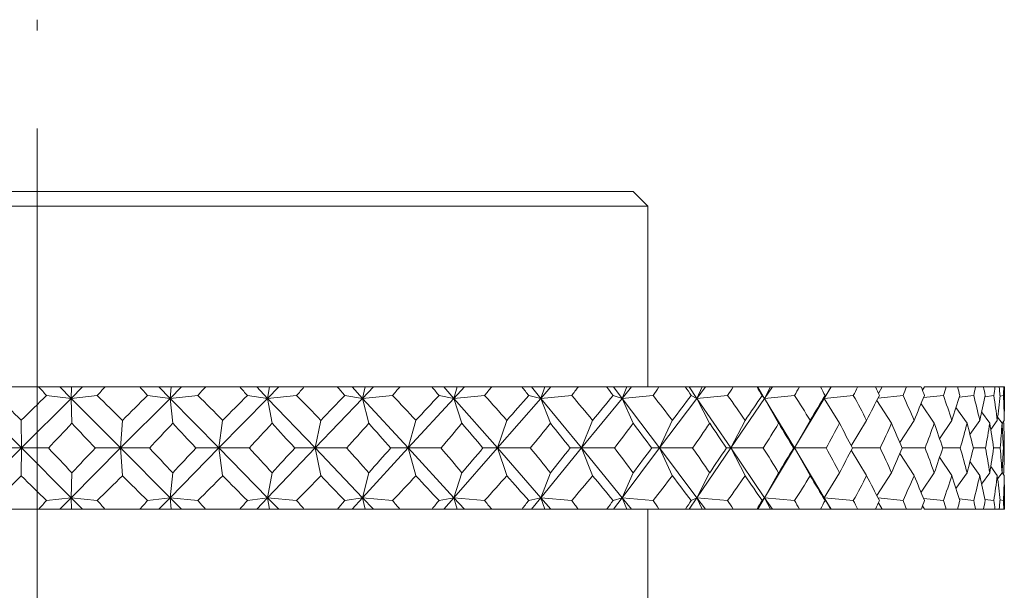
# Model space of a CAD drawing. Header units: inches. Extents: x 2 to 28.2, y 1.1 to 20.8.
# Tile 22 of 22: x 27.24 to 28.248, y 14.85 to 15.434. Entities that reach past the tile are written whole.
import ezdxf

# ---------------------------------------------------------------- set-up
doc = ezdxf.new("R2010")
doc.units = ezdxf.units.IN
doc.header["$MEASUREMENT"] = 0
doc.linetypes.add('CENTERX2', pattern=[0.8, 0.5, -0.1, 0.1, -0.1])
doc.layers.add('SLD-0', color=7, linetype='Continuous')

msp = doc.modelspace()

# ---------------------------------------------------------------- linework, layer by layer
at = {"color": 7, "linetype": 'Continuous', "lineweight": 15}
for p, q in [((26.6476, 15.2578), (27.8676, 15.2578)), ((27.8826, 15.2429), (27.8676, 15.2578)), ((27.8826, 15.2429), (26.6326, 15.2429)), ((27.8826, 15.0579), (27.8826, 15.2429)), ((27.2591, 15.0579), (27.2231, 15.0579)), ((27.2591, 15.0579), (27.2807, 15.0579)), ((27.2807, 15.0579), (27.2923, 15.0462)), ((27.2807, 15.0579), (27.2926, 15.0579)), ((27.304, 15.0579), (27.2923, 15.0462)), ((27.2926, 15.0579), (27.2923, 15.0462)), ((27.2926, 15.0579), (27.304, 15.0579)), ((27.304, 15.0579), (27.3267, 15.0579)), ((27.3626, 15.0579), (27.3267, 15.0579)), ((27.3626, 15.0579), (27.3821, 15.0579)), ((27.3821, 15.0579), (27.3936, 15.0462)), ((27.3821, 15.0579), (27.3947, 15.0579)), ((27.4052, 15.0579), (27.3936, 15.0462)), ((27.3947, 15.0579), (27.3936, 15.0462)), ((27.3947, 15.0579), (27.4052, 15.0579)), ((27.4052, 15.0579), (27.4296, 15.0579)), ((27.4649, 15.0579), (27.4296, 15.0579)), ((27.4649, 15.0579), (27.4822, 15.0579)), ((27.4822, 15.0579), (27.4934, 15.0462)), ((27.4822, 15.0579), (27.4953, 15.0579)), ((27.5048, 15.0579), (27.4934, 15.0462)), ((27.4953, 15.0579), (27.4934, 15.0462)), ((27.4953, 15.0579), (27.5048, 15.0579)), ((27.5048, 15.0579), (27.5305, 15.0579)), ((27.565, 15.0579), (27.5305, 15.0579)), ((27.565, 15.0579), (27.5798, 15.0579)), ((27.5798, 15.0579), (27.5906, 15.0462)), ((27.5798, 15.0579), (27.5933, 15.0579)), ((27.6017, 15.0579), (27.5906, 15.0462)), ((27.5933, 15.0579), (27.5906, 15.0462)), ((27.5933, 15.0579), (27.6017, 15.0579)), ((27.6017, 15.0579), (27.6285, 15.0579)), ((27.6617, 15.0579), (27.6285, 15.0579)), ((27.6617, 15.0579), (27.6739, 15.0579)), ((27.6739, 15.0579), (27.6841, 15.0462)), ((27.6739, 15.0579), (27.6876, 15.0579)), ((27.6948, 15.0579), (27.6841, 15.0462)), ((27.6876, 15.0579), (27.6841, 15.0462)), ((27.6876, 15.0579), (27.6948, 15.0579)), ((27.6948, 15.0579), (27.7224, 15.0579)), ((27.7539, 15.0579), (27.7224, 15.0579)), ((27.7539, 15.0579), (27.7634, 15.0579)), ((27.7634, 15.0579), (27.773, 15.0462)), ((27.7634, 15.0579), (27.7772, 15.0579)), ((27.7772, 15.0579), (27.773, 15.0462)), ((27.7832, 15.0579), (27.773, 15.0462)), ((27.7772, 15.0579), (27.7832, 15.0579)), ((27.7832, 15.0579), (27.8112, 15.0579)), ((27.8407, 15.0579), (27.8112, 15.0579)), ((27.8407, 15.0579), (27.8474, 15.0579)), ((27.8474, 15.0579), (27.8562, 15.0462)), ((27.8474, 15.0579), (27.8611, 15.0579)), ((27.8611, 15.0579), (27.8562, 15.0462)), ((27.8658, 15.0579), (27.8562, 15.0462)), ((27.8611, 15.0579), (27.8658, 15.0579)), ((27.8658, 15.0579), (27.894, 15.0579)), ((27.9212, 15.0579), (27.894, 15.0579)), ((27.9212, 15.0579), (27.925, 15.0579)), ((27.925, 15.0579), (27.9329, 15.0462)), ((27.925, 15.0579), (27.9384, 15.0579)), ((27.9384, 15.0579), (27.9329, 15.0462)), ((27.9417, 15.0579), (27.9329, 15.0462)), ((27.9384, 15.0579), (27.9417, 15.0579)), ((27.9417, 15.0579), (27.9698, 15.0579)), ((27.9943, 15.0579), (27.9698, 15.0579)), ((27.9943, 15.0579), (27.9952, 15.0579)), ((27.9952, 15.0579), (28.0022, 15.0462)), ((27.9952, 15.0579), (28.0083, 15.0579)), ((28.0083, 15.0579), (28.0022, 15.0462)), ((28.0101, 15.0579), (28.0022, 15.0462)), ((28.0083, 15.0579), (28.0101, 15.0579)), ((28.0101, 15.0579), (28.0378, 15.0579)), ((28.0594, 15.0579), (28.0378, 15.0579)), ((28.0594, 15.0579), (28.0699, 15.0579)), ((28.0699, 15.0579), (28.0633, 15.0462)), ((28.0703, 15.0579), (28.0633, 15.0462)), ((28.0699, 15.0579), (28.0703, 15.0579)), ((28.0703, 15.0579), (28.0972, 15.0579)), ((28.1157, 15.0579), (28.0972, 15.0579)), ((28.1157, 15.0579), (28.1226, 15.0579)), ((28.1226, 15.0579), (28.1186, 15.0513)), ((28.1226, 15.0579), (28.1474, 15.0579)), ((28.1626, 15.0579), (28.1474, 15.0579)), ((28.1659, 15.0579), (28.1638, 15.0546)), ((28.1659, 15.0579), (28.1879, 15.0579)), ((28.1996, 15.0579), (28.1879, 15.0579)), ((28.1996, 15.0579), (28.2182, 15.0579)), ((28.2263, 15.0579), (28.2182, 15.0579)), ((28.2263, 15.0579), (28.2379, 15.0579)), ((28.2423, 15.0579), (28.2379, 15.0579)), ((28.2423, 15.0579), (28.247, 15.0579)), ((28.2476, 15.0579), (28.247, 15.0579)), ((28.2476, 15.0399), (28.2476, 15.0579)), ((27.1906, 15.0462), (27.2415, 14.9954)), ((27.2923, 15.0462), (27.2415, 14.9954)), ((27.2923, 15.0462), (27.267, 15.0491)), ((27.2923, 15.0462), (27.3189, 15.0491)), ((27.293, 15.0208), (27.2923, 15.0462)), ((27.2923, 15.0462), (27.3429, 14.9954)), ((27.3936, 15.0462), (27.3429, 14.9954)), ((27.3936, 15.0462), (27.3705, 15.0491)), ((27.3936, 15.0462), (27.4218, 15.0491)), ((27.3962, 15.0208), (27.3936, 15.0462)), ((27.3936, 15.0462), (27.4435, 14.9954)), ((27.4934, 15.0462), (27.4435, 14.9954)), ((27.4934, 15.0462), (27.4727, 15.0491)), ((27.4934, 15.0462), (27.5229, 15.0491)), ((27.4979, 15.0208), (27.4934, 15.0462)), ((27.4934, 15.0462), (27.542, 14.9954)), ((27.5906, 15.0462), (27.542, 14.9954)), ((27.5906, 15.0462), (27.5725, 15.0491)), ((27.5906, 15.0462), (27.6212, 15.0491)), ((27.597, 15.0208), (27.5906, 15.0462)), ((27.5906, 15.0462), (27.6373, 14.9954)), ((27.6841, 15.0462), (27.6373, 14.9954)), ((27.6841, 15.0462), (27.6689, 15.0491)), ((27.6841, 15.0462), (27.7154, 15.0491)), ((27.6923, 15.0208), (27.6841, 15.0462)), ((27.6841, 15.0462), (27.7286, 14.9954)), ((27.773, 15.0462), (27.7286, 14.9954)), ((27.773, 15.0462), (27.7607, 15.0491)), ((27.773, 15.0462), (27.8047, 15.0491)), ((27.7829, 15.0208), (27.773, 15.0462)), ((27.773, 15.0462), (27.8146, 14.9954)), ((27.8562, 15.0462), (27.8146, 14.9954)), ((27.8562, 15.0462), (27.8471, 15.0491)), ((27.8562, 15.0462), (27.8879, 15.0491)), ((27.8677, 15.0208), (27.8562, 15.0462)), ((27.8562, 15.0462), (27.8946, 14.9954)), ((27.9329, 15.0462), (27.8946, 14.9954)), ((27.9329, 15.0462), (27.927, 15.0491)), ((27.9329, 15.0462), (27.9643, 15.0491)), ((27.9459, 15.0208), (27.9329, 15.0462)), ((27.9329, 15.0462), (27.9675, 14.9954)), ((28.0022, 15.0462), (27.9675, 14.9954)), ((28.0022, 15.0462), (27.9996, 15.0491)), ((28.0022, 15.0462), (28.0329, 15.0491)), ((28.0165, 15.0208), (28.0022, 15.0462)), ((28.0022, 15.0462), (28.0327, 14.9954)), ((28.0633, 15.0462), (28.0327, 14.9954)), ((28.0633, 15.0462), (28.064, 15.0491)), ((28.0633, 15.0462), (28.093, 15.0491)), ((28.0788, 15.0208), (28.0633, 15.0462)), ((28.1321, 15.0208), (28.117, 15.044)), ((28.1183, 15.0465), (28.1439, 15.0491)), ((28.1758, 15.0208), (28.1623, 15.0406)), ((28.1649, 15.0469), (28.1852, 15.0491)), ((28.2015, 15.0473), (28.2162, 15.0491)), ((28.2276, 15.0479), (28.2368, 15.0491)), ((28.243, 15.0485), (28.2467, 15.0491)), ((28.2094, 15.0208), (28.1981, 15.0368)), ((28.2327, 15.0208), (28.2243, 15.0323)), ((27.2415, 14.9954), (27.2411, 15.0236)), ((27.3429, 14.9954), (27.3447, 15.0236)), ((27.4435, 14.9954), (27.4473, 15.0236)), ((27.542, 14.9954), (27.5478, 15.0236)), ((27.6373, 14.9954), (27.6452, 15.0236)), ((27.7286, 14.9954), (27.7383, 15.0236)), ((27.8146, 14.9954), (27.8261, 15.0236)), ((27.8946, 14.9954), (27.9077, 15.0236)), ((27.9675, 14.9954), (27.9822, 15.0236)), ((28.0327, 14.9954), (28.0487, 15.0236)), ((28.0908, 14.9976), (28.1066, 15.0236)), ((28.1407, 15.001), (28.1552, 15.0236)), ((28.1813, 15.0048), (28.1939, 15.0236)), ((28.2124, 15.0091), (28.2224, 15.0236)), ((28.2337, 15.0143), (28.2403, 15.0236)), ((28.2452, 15.0208), (28.2407, 15.027)), ((28.2452, 15.0205), (28.2474, 15.0236)), ((28.2469, 15.0208), (28.2462, 15.0218)), ((27.1906, 14.9445), (27.2415, 14.9954)), ((27.2415, 14.9954), (27.2134, 14.9954)), ((27.2415, 14.9954), (27.2411, 14.9671)), ((27.2923, 14.9445), (27.2415, 14.9954)), ((27.2415, 14.9954), (27.2689, 14.9954)), ((27.2923, 14.9445), (27.3429, 14.9954)), ((27.3429, 14.9954), (27.317, 14.9954)), ((27.3429, 14.9954), (27.3447, 14.9671)), ((27.3936, 14.9445), (27.3429, 14.9954)), ((27.3429, 14.9954), (27.3723, 14.9954)), ((27.3936, 14.9445), (27.4435, 14.9954)), ((27.4435, 14.9954), (27.42, 14.9954)), ((27.4435, 14.9954), (27.4473, 14.9671)), ((27.4934, 14.9445), (27.4435, 14.9954)), ((27.4435, 14.9954), (27.4744, 14.9954)), ((27.4934, 14.9445), (27.542, 14.9954)), ((27.542, 14.9954), (27.5212, 14.9954)), ((27.542, 14.9954), (27.5478, 14.9671)), ((27.5906, 14.9445), (27.542, 14.9954)), ((27.542, 14.9954), (27.5742, 14.9954)), ((27.5906, 14.9445), (27.6373, 14.9954)), ((27.6373, 14.9954), (27.6195, 14.9954)), ((27.6373, 14.9954), (27.6452, 14.9671)), ((27.6841, 14.9445), (27.6373, 14.9954)), ((27.6373, 14.9954), (27.6705, 14.9954)), ((27.6841, 14.9445), (27.7286, 14.9954)), ((27.7286, 14.9954), (27.7138, 14.9954)), ((27.7286, 14.9954), (27.7383, 14.9671)), ((27.773, 14.9445), (27.7286, 14.9954)), ((27.7286, 14.9954), (27.7623, 14.9954)), ((27.773, 14.9445), (27.8146, 14.9954)), ((27.8146, 14.9954), (27.8032, 14.9954)), ((27.8146, 14.9954), (27.8261, 14.9671)), ((27.8562, 14.9445), (27.8146, 14.9954)), ((27.8146, 14.9954), (27.8486, 14.9954)), ((27.8562, 14.9445), (27.8946, 14.9954)), ((27.8946, 14.9954), (27.8865, 14.9954)), ((27.8946, 14.9954), (27.9077, 14.9671)), ((27.9329, 14.9445), (27.8946, 14.9954)), ((27.8946, 14.9954), (27.9284, 14.9954)), ((27.9329, 14.9445), (27.9675, 14.9954)), ((27.9675, 14.9954), (27.963, 14.9954)), ((27.9675, 14.9954), (27.9822, 14.9671)), ((28.0022, 14.9445), (27.9675, 14.9954)), ((27.9675, 14.9954), (28.0008, 14.9954)), ((28.0022, 14.9445), (28.0327, 14.9954)), ((28.0327, 14.9954), (28.0317, 14.9954)), ((28.0327, 14.9954), (28.0487, 14.9671)), ((28.0633, 14.9445), (28.0327, 14.9954)), ((28.0327, 14.9954), (28.0651, 14.9954)), ((28.0908, 14.9931), (28.1066, 14.9671)), ((28.092, 14.9954), (28.1205, 14.9954)), ((28.1407, 14.9897), (28.1552, 14.9671)), ((28.1431, 14.9954), (28.1665, 14.9954)), ((28.1845, 14.9954), (28.2025, 14.9954)), ((28.2158, 14.9954), (28.2282, 14.9954)), ((28.2365, 14.9954), (28.2433, 14.9954)), ((28.2466, 14.9954), (28.2475, 14.9954)), ((28.1813, 14.9859), (28.1939, 14.9671)), ((28.2124, 14.9816), (28.2224, 14.9671)), ((27.2923, 14.9445), (27.293, 14.9699)), ((27.3936, 14.9445), (27.3962, 14.9699)), ((27.4934, 14.9445), (27.4979, 14.9699)), ((27.5906, 14.9445), (27.597, 14.9699)), ((27.6841, 14.9445), (27.6923, 14.9699)), ((27.773, 14.9445), (27.7829, 14.9699)), ((27.8562, 14.9445), (27.8677, 14.9699)), ((27.9329, 14.9445), (27.9459, 14.9699)), ((28.0022, 14.9445), (28.0165, 14.9699)), ((28.0633, 14.9445), (28.0788, 14.9699)), ((28.117, 14.9467), (28.1321, 14.9699)), ((28.1623, 14.9501), (28.1758, 14.9699)), ((28.1981, 14.9539), (28.2094, 14.9699)), ((28.2243, 14.9584), (28.2327, 14.9699)), ((28.2337, 14.9764), (28.2403, 14.9671)), ((28.2407, 14.9637), (28.2452, 14.9699)), ((28.2452, 14.9702), (28.2474, 14.9671)), ((28.2462, 14.9689), (28.2469, 14.9699)), ((28.2476, 14.9329), (28.2476, 14.9508)), ((27.267, 14.9416), (27.2923, 14.9445)), ((27.2807, 14.9329), (27.2923, 14.9445)), ((27.3189, 14.9416), (27.2923, 14.9445)), ((27.304, 14.9329), (27.2923, 14.9445)), ((27.2923, 14.9445), (27.2926, 14.9329)), ((27.3705, 14.9416), (27.3936, 14.9445)), ((27.3821, 14.9329), (27.3936, 14.9445)), ((27.4052, 14.9329), (27.3936, 14.9445)), ((27.4218, 14.9416), (27.3936, 14.9445)), ((27.3936, 14.9445), (27.3947, 14.9329)), ((27.4727, 14.9416), (27.4934, 14.9445)), ((27.4822, 14.9329), (27.4934, 14.9445)), ((27.5229, 14.9416), (27.4934, 14.9445)), ((27.5048, 14.9329), (27.4934, 14.9445)), ((27.4934, 14.9445), (27.4953, 14.9329)), ((27.5725, 14.9416), (27.5906, 14.9445)), ((27.5798, 14.9329), (27.5906, 14.9445)), ((27.6017, 14.9329), (27.5906, 14.9445)), ((27.6212, 14.9416), (27.5906, 14.9445)), ((27.5906, 14.9445), (27.5933, 14.9329)), ((27.6689, 14.9416), (27.6841, 14.9445)), ((27.6739, 14.9329), (27.6841, 14.9445)), ((27.6841, 14.9445), (27.6876, 14.9329)), ((27.6948, 14.9329), (27.6841, 14.9445)), ((27.7154, 14.9416), (27.6841, 14.9445)), ((27.7607, 14.9416), (27.773, 14.9445)), ((27.7634, 14.9329), (27.773, 14.9445)), ((27.773, 14.9445), (27.7772, 14.9329)), ((27.7832, 14.9329), (27.773, 14.9445)), ((27.8047, 14.9416), (27.773, 14.9445)), ((27.8471, 14.9416), (27.8562, 14.9445)), ((27.8474, 14.9329), (27.8562, 14.9445)), ((27.8562, 14.9445), (27.8611, 14.9329)), ((27.8658, 14.9329), (27.8562, 14.9445)), ((27.8879, 14.9416), (27.8562, 14.9445)), ((27.925, 14.9329), (27.9329, 14.9445)), ((27.927, 14.9416), (27.9329, 14.9445)), ((27.9329, 14.9445), (27.9384, 14.9329)), ((27.9417, 14.9329), (27.9329, 14.9445)), ((27.9643, 14.9416), (27.9329, 14.9445)), ((27.9952, 14.9329), (28.0022, 14.9445)), ((27.9996, 14.9416), (28.0022, 14.9445)), ((28.0022, 14.9445), (28.0083, 14.9329)), ((28.0101, 14.9329), (28.0022, 14.9445)), ((28.0329, 14.9416), (28.0022, 14.9445)), ((28.064, 14.9416), (28.0633, 14.9445)), ((28.0633, 14.9445), (28.0699, 14.9329)), ((28.0703, 14.9329), (28.0633, 14.9445)), ((28.093, 14.9416), (28.0633, 14.9445)), ((28.1439, 14.9416), (28.1183, 14.9442)), ((28.1186, 14.9394), (28.1226, 14.9329)), ((28.1852, 14.9416), (28.1649, 14.9438)), ((28.2162, 14.9416), (28.2015, 14.9434)), ((28.2368, 14.9416), (28.2276, 14.9428)), ((28.2467, 14.9416), (28.243, 14.9422)), ((27.2591, 14.9329), (27.2231, 14.9329)), ((27.2591, 14.9329), (27.2807, 14.9329)), ((27.2807, 14.9329), (27.2926, 14.9329)), ((27.2926, 14.9329), (27.304, 14.9329)), ((27.304, 14.9329), (27.3267, 14.9329)), ((27.3626, 14.9329), (27.3267, 14.9329)), ((27.3626, 14.9329), (27.3821, 14.9329)), ((27.3821, 14.9329), (27.3947, 14.9329)), ((27.3947, 14.9329), (27.4052, 14.9329)), ((27.4052, 14.9329), (27.4296, 14.9329)), ((27.4649, 14.9329), (27.4296, 14.9329)), ((27.4649, 14.9329), (27.4822, 14.9329)), ((27.4822, 14.9329), (27.4953, 14.9329)), ((27.4953, 14.9329), (27.5048, 14.9329)), ((27.5048, 14.9329), (27.5305, 14.9329)), ((27.565, 14.9329), (27.5305, 14.9329)), ((27.565, 14.9329), (27.5798, 14.9329)), ((27.5798, 14.9329), (27.5933, 14.9329)), ((27.5933, 14.9329), (27.6017, 14.9329)), ((27.6017, 14.9329), (27.6285, 14.9329)), ((27.6617, 14.9329), (27.6285, 14.9329)), ((27.6617, 14.9329), (27.6739, 14.9329)), ((27.6739, 14.9329), (27.6876, 14.9329)), ((27.6876, 14.9329), (27.6948, 14.9329)), ((27.6948, 14.9329), (27.7224, 14.9329)), ((27.7539, 14.9329), (27.7224, 14.9329)), ((27.7539, 14.9329), (27.7634, 14.9329)), ((27.7634, 14.9329), (27.7772, 14.9329)), ((27.7772, 14.9329), (27.7832, 14.9329)), ((27.7832, 14.9329), (27.8112, 14.9329)), ((27.8407, 14.9329), (27.8112, 14.9329)), ((27.8407, 14.9329), (27.8474, 14.9329)), ((27.8474, 14.9329), (27.8611, 14.9329)), ((27.8611, 14.9329), (27.8658, 14.9329)), ((27.8658, 14.9329), (27.894, 14.9329)), ((27.8826, 14.8378), (27.8826, 14.9329)), ((27.9212, 14.9329), (27.894, 14.9329)), ((27.9212, 14.9329), (27.925, 14.9329)), ((27.925, 14.9329), (27.9384, 14.9329)), ((27.9384, 14.9329), (27.9417, 14.9329)), ((27.9417, 14.9329), (27.9698, 14.9329)), ((27.9943, 14.9329), (27.9698, 14.9329)), ((27.9943, 14.9329), (27.9952, 14.9329)), ((27.9952, 14.9329), (28.0083, 14.9329)), ((28.0083, 14.9329), (28.0101, 14.9329)), ((28.0101, 14.9329), (28.0378, 14.9329)), ((28.0594, 14.9329), (28.0378, 14.9329)), ((28.0594, 14.9329), (28.0699, 14.9329)), ((28.0699, 14.9329), (28.0703, 14.9329)), ((28.0703, 14.9329), (28.0972, 14.9329)), ((28.1157, 14.9329), (28.0972, 14.9329)), ((28.1157, 14.9329), (28.1226, 14.9329)), ((28.1226, 14.9329), (28.1474, 14.9329)), ((28.1626, 14.9329), (28.1474, 14.9329)), ((28.1638, 14.9361), (28.1659, 14.9329)), ((28.1659, 14.9329), (28.1879, 14.9329)), ((28.1996, 14.9329), (28.1879, 14.9329)), ((28.1996, 14.9329), (28.2182, 14.9329)), ((28.2263, 14.9329), (28.2182, 14.9329)), ((28.2263, 14.9329), (28.2379, 14.9329)), ((28.2423, 14.9329), (28.2379, 14.9329)), ((28.2423, 14.9329), (28.247, 14.9329)), ((28.2476, 14.9329), (28.247, 14.9329))]:
    msp.add_line(p, q, dxfattribs=at)
for centre, major_axis, ratio, start_param, end_param in [((27.2576, 16.3671), (-0.7573, 1.6908), 0.377141, 2.272254, 2.280227), ((27.2576, 16.3671), (0.7115, 1.6901), 0.407318, 4.005441, 4.013414), ((27.2576, 16.3671), (-0.8148, 1.6932), 0.332066, 2.281135, 2.289108), ((27.2576, 16.3671), (0.6335, 1.6909), 0.449935, 4.002618, 4.010591), ((27.2576, 16.3671), (-0.8625, 1.6968), 0.286436, 2.295018, 2.302991), ((27.2576, 16.3671), (0.5405, 1.6942), 0.489562, 3.990563, 3.998536), ((27.2576, 16.3671), (-0.9014, 1.701), 0.240616, 2.312761, 2.320734), ((27.2576, 16.3671), (0.4306, 1.6998), 0.524442, 3.967704, 3.975677), ((27.2576, 16.3671), (-0.9326, 1.7051), 0.19481, 2.333441, 2.341414), ((27.2576, 16.3671), (0.3029, 1.7066), 0.552306, 3.933322, 3.941295), ((27.2576, 16.3671), (-0.9566, 1.7088), 0.149112, 2.356307, 2.36428), ((27.2576, 16.3671), (0.1592, 1.7123), 0.570642, 3.888609, 3.896582), ((27.2576, 16.3671), (-0.974, 1.7118), 0.103552, 2.38074, 2.388713), ((27.2576, 16.3671), (0.0056, 1.7147), 0.577342, 3.837496, 3.845469), ((27.2576, 16.3671), (-0.985, 1.7138), 0.058111, 2.406207, 2.41418), ((27.2576, 16.3671), (-0.1484, 1.7126), 0.571529, 3.786145, 3.794118), ((27.2576, 16.3671), (-0.9898, 1.7147), 0.012745, 2.432237, 2.44021), ((27.2576, 16.3671), (-0.293, 1.707), 0.553967, 3.740808, 3.748781), ((27.2576, 16.3671), (-0.9884, 1.7144), 0.032604, 3.816823, 3.824796), ((27.2576, 16.3671), (-0.422, 1.7003), 0.526703, 3.705616, 3.713589), ((27.2576, 16.3671), (-0.9809, 1.713), 0.077997, 3.790984, 3.798957), ((27.2576, 16.3671), (-0.5332, 1.6945), 0.492245, 3.681938, 3.689911), ((27.2576, 16.3671), (-0.9672, 1.7106), 0.123486, 3.765909, 3.773882), ((27.2576, 16.3671), (-0.6273, 1.691), 0.452894, 3.669156, 3.677129), ((27.2576, 16.3671), (-0.947, 1.7072), 0.169107, 3.742093, 3.750066), ((27.2576, 16.3671), (-0.7063, 1.69), 0.410444, 3.665729, 3.673702), ((27.2576, 16.3671), (-0.9199, 1.7033), 0.214858, 3.7201, 3.728073), ((27.2576, 16.3671), (-0.7724, 1.6912), 0.366167, 3.669923, 3.677896), ((27.2576, 16.3671), (-0.8854, 1.6991), 0.260688, 3.700606, 3.708578), ((27.2576, 16.3671), (-0.8274, 1.694), 0.320911, 3.68015, 3.688122), ((27.2576, 13.6236), (-0.7115, 1.6901), 0.407318, 5.497883, 5.524057), ((27.2576, 13.6236), (0.6883, 1.6901), 0.421062, 0.759126, 0.7853), ((27.2576, 13.6236), (-0.6335, 1.6909), 0.449935, 5.500707, 5.52688), ((27.2576, 13.6236), (0.7573, 1.6908), 0.377141, 0.756646, 0.782819), ((27.2576, 13.6236), (-0.5405, 1.6942), 0.489562, 5.512761, 5.538935), ((27.2576, 13.6236), (0.8148, 1.6932), 0.332066, 0.747765, 0.773938), ((27.2576, 13.6236), (-0.4306, 1.6998), 0.524442, 5.53562, 5.561794), ((27.2576, 13.6236), (0.8625, 1.6968), 0.286436, 0.733882, 0.760055), ((27.2576, 13.6236), (-0.3029, 1.7066), 0.552306, 5.570003, 5.596176), ((27.2576, 13.6236), (0.9014, 1.701), 0.240616, 0.716139, 0.742312), ((27.2576, 13.6236), (-0.1592, 1.7123), 0.570642, 5.614716, 5.640889), ((27.2576, 13.6236), (0.9326, 1.7051), 0.19481, 0.695459, 0.721633), ((27.2576, 13.6236), (-0.0056, 1.7147), 0.577342, 5.665829, 5.692002), ((27.2576, 13.6236), (0.9566, 1.7088), 0.149112, 0.672593, 0.698766), ((27.2576, 13.6236), (0.1484, 1.7126), 0.571529, 5.71718, 5.743353), ((27.2576, 13.6236), (0.974, 1.7118), 0.103552, 0.64816, 0.674333), ((27.2576, 13.6236), (0.293, 1.707), 0.553967, 5.762516, 5.78869), ((27.2576, 13.6236), (0.985, 1.7138), 0.058111, 0.622693, 0.648866), ((27.2576, 13.6236), (0.422, 1.7003), 0.526703, 5.797709, 5.823882), ((27.2576, 13.6236), (0.9898, 1.7147), 0.012745, 0.596663, 0.622836), ((27.2576, 13.6236), (0.5332, 1.6945), 0.492245, 5.821386, 5.847559), ((27.2576, 13.6236), (0.9884, 1.7144), 0.032604, 5.686501, 5.712674), ((27.2576, 13.6236), (0.6273, 1.691), 0.452894, 5.834168, 5.860341), ((27.2576, 13.6236), (0.9809, 1.713), 0.077997, 5.71234, 5.738513), ((27.2576, 13.6236), (0.7063, 1.69), 0.410444, 5.837595, 5.863768), ((27.2576, 13.6236), (0.9672, 1.7106), 0.123486, 5.737415, 5.763588), ((27.2576, 13.6236), (0.7724, 1.6912), 0.366167, 5.833402, 5.859575), ((27.2576, 13.6236), (0.947, 1.7072), 0.169107, 5.761232, 5.787405), ((27.2576, 13.6236), (0.8274, 1.694), 0.320911, 5.823175, 5.849348), ((27.2576, 13.6236), (0.9199, 1.7033), 0.214858, 5.783224, 5.809397), ((27.2576, 13.6236), (0.8728, 1.6978), 0.275208, 5.808249, 5.834422), ((27.2576, 13.6236), (0.8854, 1.6991), 0.260688, 5.802719, 5.819312), ((27.2576, 16.3671), (0.7115, 1.6901), 0.407318, 3.954913, 3.979254), ((27.2576, 16.3671), (-0.7573, 1.6908), 0.377141, 2.306413, 2.330755), ((27.2576, 16.3671), (0.6335, 1.6909), 0.449935, 3.95209, 3.976431), ((27.2576, 16.3671), (-0.8148, 1.6932), 0.332066, 2.315294, 2.339636), ((27.2576, 16.3671), (0.5405, 1.6942), 0.489562, 3.940035, 3.964377), ((27.2576, 16.3671), (-0.8625, 1.6968), 0.286436, 2.329178, 2.353519), ((27.2576, 16.3671), (0.4306, 1.6998), 0.524442, 3.917176, 3.941517), ((27.2576, 16.3671), (-0.9014, 1.701), 0.240616, 2.346921, 2.371262), ((27.2576, 16.3671), (0.3029, 1.7066), 0.552306, 3.882794, 3.907135), ((27.2576, 16.3671), (-0.9326, 1.7051), 0.19481, 2.3676, 2.391942), ((27.2576, 16.3671), (0.1592, 1.7123), 0.570642, 3.838081, 3.862422), ((27.2576, 16.3671), (-0.9566, 1.7088), 0.149112, 2.390467, 2.414808), ((27.2576, 16.3671), (0.0056, 1.7147), 0.577342, 3.786968, 3.811309), ((27.2576, 16.3671), (-0.974, 1.7118), 0.103552, 2.414899, 2.439241), ((27.2576, 16.3671), (-0.1484, 1.7126), 0.571529, 3.735617, 3.759958), ((27.2576, 16.3671), (-0.985, 1.7138), 0.058111, 2.440367, 2.464708), ((27.2576, 16.3671), (-0.293, 1.707), 0.553967, 3.69028, 3.714622), ((27.2576, 16.3671), (-0.9898, 1.7147), 0.012745, 2.466397, 2.490738), ((27.2576, 16.3671), (-0.422, 1.7003), 0.526703, 3.655088, 3.679429), ((27.2576, 16.3671), (-0.9884, 1.7144), 0.032604, 3.766296, 3.790637), ((27.2576, 16.3671), (-0.5332, 1.6945), 0.492245, 3.63141, 3.655752), ((27.2576, 16.3671), (-0.9809, 1.713), 0.077997, 3.740457, 3.764798), ((27.2576, 16.3671), (-0.6273, 1.691), 0.452894, 3.618628, 3.64297), ((27.2576, 16.3671), (-0.9672, 1.7106), 0.123486, 3.715381, 3.739723), ((27.2576, 16.3671), (-0.7063, 1.69), 0.410444, 3.615201, 3.639543), ((27.2576, 16.3671), (-0.947, 1.7072), 0.169107, 3.691565, 3.715906), ((27.2576, 16.3671), (-0.7724, 1.6912), 0.366167, 3.619395, 3.643736), ((27.2576, 16.3671), (-0.9199, 1.7033), 0.214858, 3.669573, 3.693914), ((27.2576, 16.3671), (-0.8274, 1.694), 0.320911, 3.629622, 3.653963), ((27.2576, 16.3671), (-0.8854, 1.6991), 0.260688, 3.650078, 3.674419), ((27.2576, 16.3671), (-0.8728, 1.6978), 0.275208, 3.644548, 3.668889), ((27.2576, 13.6236), (-0.7115, 1.6901), 0.407318, 5.445523, 5.469865), ((27.2576, 13.6236), (0.7573, 1.6908), 0.377141, 0.810838, 0.835179), ((27.2576, 13.6236), (-0.6335, 1.6909), 0.449935, 5.448347, 5.472688), ((27.2576, 13.6236), (0.8148, 1.6932), 0.332066, 0.801957, 0.826298), ((27.2576, 13.6236), (-0.5405, 1.6942), 0.489562, 5.460401, 5.484743), ((27.2576, 13.6236), (0.8625, 1.6968), 0.286436, 0.788074, 0.812415), ((27.2576, 13.6236), (-0.4306, 1.6998), 0.524442, 5.483261, 5.507602), ((27.2576, 13.6236), (0.9014, 1.701), 0.240616, 0.770331, 0.794672), ((27.2576, 13.6236), (-0.3029, 1.7066), 0.552306, 5.517643, 5.541984), ((27.2576, 13.6236), (0.9326, 1.7051), 0.19481, 0.749651, 0.773992), ((27.2576, 13.6236), (-0.1592, 1.7123), 0.570642, 5.562356, 5.586697), ((27.2576, 13.6236), (0.9566, 1.7088), 0.149112, 0.726784, 0.751126), ((27.2576, 13.6236), (-0.0056, 1.7147), 0.577342, 5.613469, 5.63781), ((27.2576, 13.6236), (0.974, 1.7118), 0.103552, 0.702352, 0.726693), ((27.2576, 13.6236), (0.1484, 1.7126), 0.571529, 5.66482, 5.689161), ((27.2576, 13.6236), (0.985, 1.7138), 0.058111, 0.676885, 0.701226), ((27.2576, 13.6236), (0.293, 1.707), 0.553967, 5.710156, 5.734498), ((27.2576, 13.6236), (0.9898, 1.7147), 0.012745, 0.650855, 0.675196), ((27.2576, 13.6236), (0.422, 1.7003), 0.526703, 5.745349, 5.76969), ((27.2576, 13.6236), (0.9884, 1.7144), 0.032604, 5.634141, 5.658482), ((27.2576, 13.6236), (0.5332, 1.6945), 0.492245, 5.769026, 5.793368), ((27.2576, 13.6236), (0.9809, 1.713), 0.077997, 5.65998, 5.684321), ((27.2576, 13.6236), (0.6273, 1.691), 0.452894, 5.781808, 5.806149), ((27.2576, 13.6236), (0.9672, 1.7106), 0.123486, 5.685055, 5.709397), ((27.2576, 13.6236), (0.7063, 1.69), 0.410444, 5.785235, 5.809576), ((27.2576, 13.6236), (0.947, 1.7072), 0.169107, 5.708872, 5.733213), ((27.2576, 13.6236), (0.7724, 1.6912), 0.366167, 5.781042, 5.805383), ((27.2576, 13.6236), (0.9199, 1.7033), 0.214858, 5.730864, 5.755205), ((27.2576, 13.6236), (0.8274, 1.694), 0.320911, 5.770815, 5.795156), ((27.2576, 13.6236), (0.8854, 1.6991), 0.260688, 5.750359, 5.7747), ((27.2576, 13.6236), (0.8728, 1.6978), 0.275208, 5.755889, 5.78023), ((27.2576, 16.3671), (0.7115, 1.6901), 0.407318, 3.900721, 3.926895), ((27.2576, 16.3671), (-0.6883, 1.6901), 0.421062, 2.356293, 2.382466), ((27.2576, 16.3671), (0.6335, 1.6909), 0.449935, 3.897898, 3.924071), ((27.2576, 16.3671), (-0.7573, 1.6908), 0.377141, 2.358773, 2.384947), ((27.2576, 16.3671), (0.5405, 1.6942), 0.489562, 3.885843, 3.912017), ((27.2576, 16.3671), (-0.8148, 1.6932), 0.332066, 2.367654, 2.393828), ((27.2576, 16.3671), (0.4306, 1.6998), 0.524442, 3.862984, 3.889157), ((27.2576, 16.3671), (-0.8625, 1.6968), 0.286436, 2.381538, 2.407711), ((27.2576, 16.3671), (0.3029, 1.7066), 0.552306, 3.828602, 3.854775), ((27.2576, 16.3671), (-0.9014, 1.701), 0.240616, 2.399281, 2.425454), ((27.2576, 16.3671), (0.1592, 1.7123), 0.570642, 3.783889, 3.810062), ((27.2576, 16.3671), (-0.9326, 1.7051), 0.19481, 2.41996, 2.446133), ((27.2576, 16.3671), (0.0056, 1.7147), 0.577342, 3.732776, 3.758949), ((27.2576, 16.3671), (-0.9566, 1.7088), 0.149112, 2.442827, 2.469), ((27.2576, 16.3671), (-0.1484, 1.7126), 0.571529, 3.681425, 3.707598), ((27.2576, 16.3671), (-0.974, 1.7118), 0.103552, 2.467259, 2.493433), ((27.2576, 16.3671), (-0.293, 1.707), 0.553967, 3.636088, 3.662262), ((27.2576, 16.3671), (-0.985, 1.7138), 0.058111, 2.492727, 2.5189), ((27.2576, 16.3671), (-0.422, 1.7003), 0.526703, 3.600896, 3.627069), ((27.2576, 16.3671), (-0.9898, 1.7147), 0.012745, 2.518757, 2.54493), ((27.2576, 16.3671), (-0.5332, 1.6945), 0.492245, 3.577218, 3.603392), ((27.2576, 16.3671), (-0.9884, 1.7144), 0.032604, 3.712104, 3.738277), ((27.2576, 16.3671), (-0.6273, 1.691), 0.452894, 3.564437, 3.59061), ((27.2576, 16.3671), (-0.9809, 1.713), 0.077997, 3.686265, 3.712438), ((27.2576, 16.3671), (-0.7063, 1.69), 0.410444, 3.56101, 3.587183), ((27.2576, 16.3671), (-0.9672, 1.7106), 0.123486, 3.661189, 3.687363), ((27.2576, 16.3671), (-0.7724, 1.6912), 0.366167, 3.565203, 3.591376), ((27.2576, 16.3671), (-0.947, 1.7072), 0.169107, 3.637373, 3.663546), ((27.2576, 16.3671), (-0.8274, 1.694), 0.320911, 3.57543, 3.601603), ((27.2576, 16.3671), (-0.9199, 1.7033), 0.214858, 3.615381, 3.641554), ((27.2576, 16.3671), (-0.8728, 1.6978), 0.275208, 3.590356, 3.616529), ((27.2576, 16.3671), (-0.8854, 1.6991), 0.260688, 3.605466, 3.622059), ((27.2576, 13.6236), (0.7573, 1.6908), 0.377141, 0.861366, 0.869339), ((27.2576, 13.6236), (-0.7115, 1.6901), 0.407318, 5.411364, 5.419337), ((27.2576, 13.6236), (0.8148, 1.6932), 0.332066, 0.852485, 0.860458), ((27.2576, 13.6236), (-0.6335, 1.6909), 0.449935, 5.414187, 5.42216), ((27.2576, 13.6236), (0.8625, 1.6968), 0.286436, 0.838601, 0.846574), ((27.2576, 13.6236), (-0.5405, 1.6942), 0.489562, 5.426242, 5.434215), ((27.2576, 13.6236), (0.9014, 1.701), 0.240616, 0.820859, 0.828832), ((27.2576, 13.6236), (-0.4306, 1.6998), 0.524442, 5.449101, 5.457074), ((27.2576, 13.6236), (0.9326, 1.7051), 0.19481, 0.800179, 0.808152), ((27.2576, 13.6236), (-0.3029, 1.7066), 0.552306, 5.483483, 5.491456), ((27.2576, 13.6236), (0.9566, 1.7088), 0.149112, 0.777312, 0.785285), ((27.2576, 13.6236), (-0.1592, 1.7123), 0.570642, 5.528196, 5.536169), ((27.2576, 13.6236), (0.974, 1.7118), 0.103552, 0.75288, 0.760853), ((27.2576, 13.6236), (-0.0056, 1.7147), 0.577342, 5.579309, 5.587282), ((27.2576, 13.6236), (0.985, 1.7138), 0.058111, 0.727412, 0.735385), ((27.2576, 13.6236), (0.1484, 1.7126), 0.571529, 5.63066, 5.638633), ((27.2576, 13.6236), (0.9898, 1.7147), 0.012745, 0.701382, 0.709355), ((27.2576, 13.6236), (0.293, 1.707), 0.553967, 5.675997, 5.68397), ((27.2576, 13.6236), (0.9884, 1.7144), 0.032604, 5.599982, 5.607954), ((27.2576, 13.6236), (0.422, 1.7003), 0.526703, 5.711189, 5.719162), ((27.2576, 13.6236), (0.9809, 1.713), 0.077997, 5.625821, 5.633794), ((27.2576, 13.6236), (0.5332, 1.6945), 0.492245, 5.734867, 5.74284), ((27.2576, 13.6236), (0.9672, 1.7106), 0.123486, 5.650896, 5.658869), ((27.2576, 13.6236), (0.6273, 1.691), 0.452894, 5.747649, 5.755622), ((27.2576, 13.6236), (0.947, 1.7072), 0.169107, 5.674712, 5.682685), ((27.2576, 13.6236), (0.7063, 1.69), 0.410444, 5.751076, 5.759049), ((27.2576, 13.6236), (0.9199, 1.7033), 0.214858, 5.696705, 5.704677), ((27.2576, 13.6236), (0.7724, 1.6912), 0.366167, 5.746882, 5.754855), ((27.2576, 13.6236), (0.8854, 1.6991), 0.260688, 5.716199, 5.724172), ((27.2576, 13.6236), (0.8274, 1.694), 0.320911, 5.736655, 5.744628)]:
    msp.add_ellipse(centre, major_axis=major_axis, ratio=ratio, start_param=start_param, end_param=end_param, dxfattribs=at)
at = {"layer": 'SLD-0', "color": 7, "linetype": 'CENTERX2', "lineweight": 0}
msp.add_line((27.2576, 6.0226), (27.2576, 15.4338), dxfattribs=at)

doc.saveas('drawing.dxf')
